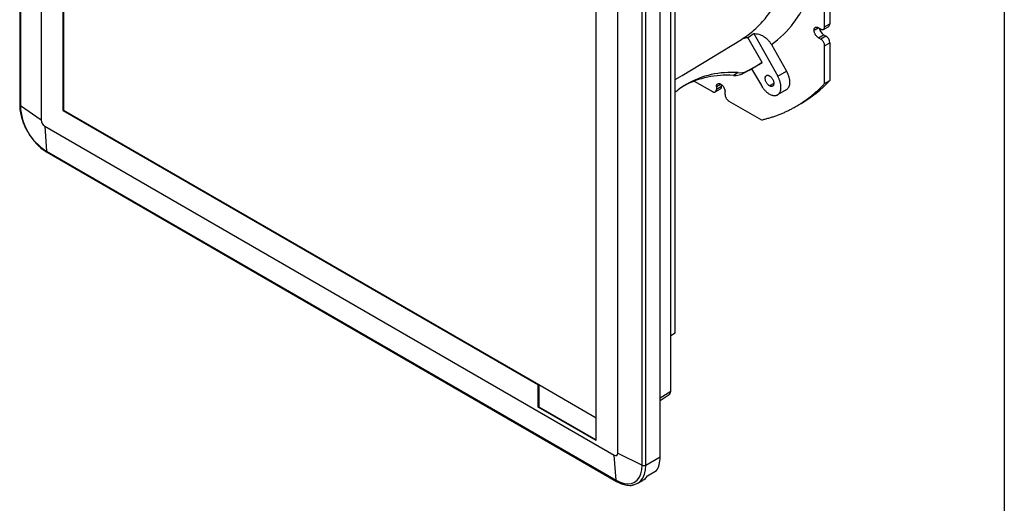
# Model space of a CAD drawing. Header units: millimetres. Extents: x 25 to 1092, y 25 to 838.
# Tile 9 of 17: x 803 to 1092, y 470 to 612. Entities that reach past the tile are written whole.
import ezdxf

# ---------------------------------------------------------------- set-up
doc = ezdxf.new("R2010")
doc.units = ezdxf.units.MM
doc.header["$LTSCALE"] = 4
doc.linetypes.add('SLD-Solid', pattern=[0])
doc.layers.add('TEXT', color=140, linetype='SLD-Solid', lineweight=25)

msp = doc.modelspace()

# ---------------------------------------------------------------- linework, layer by layer
for p, q in [((802.769, 780.594), (802.769, 587.237)), ((802.96, 780.294), (802.96, 586.937)), ((809.102, 776.143), (809.102, 582.786)), ((815.491, 765.922), (815.491, 585.63)), ((815.66, 765.824), (815.66, 585.728)), ((994.137, 503.199), (994.137, 686.505)), ((978.574, 484.952), (978.574, 678.308)), ((972.186, 488.64), (972.186, 675.464)), ((985.765, 481.406), (985.765, 674.763)), ((986.851, 481.431), (986.851, 674.787)), ((991.023, 483.839), (991.023, 677.196)), ((995.463, 520.27), (995.463, 672.125)), ((1039.383, 610.168), (1039.383, 642.997)), ((1040.91, 644.201), (1040.91, 611.049)), ((995.486, 607.833), (995.486, 617.978)), ((1039.383, 610.168), (1040.91, 611.049)), ((995.486, 584.826), (995.486, 607.833)), ((1018.529, 608.191), (1025.589, 595.672)), ((1036.272, 609.188), (1037.469, 609.878)), ((1038.252, 609.514), (1037.545, 609.923)), ((1037.545, 606.983), (1039.072, 607.865)), ((1039.052, 609.435), (1040.579, 610.317)), ((1039.779, 607.457), (1039.072, 607.865)), ((1021.021, 599.658), (1016.848, 607.057)), ((1023.731, 604.949), (1028.135, 597.141)), ((1037.545, 606.983), (1038.252, 606.575)), ((1039.779, 607.457), (1038.252, 606.575)), ((1039.383, 604.615), (1040.91, 605.497)), ((1040.91, 605.497), (1040.91, 594.418)), ((1039.383, 593.536), (1039.383, 604.615)), ((1017.162, 597.43), (1021.021, 599.658)), ((1021.021, 599.658), (1019.621, 598.85)), ((1013.977, 596.717), (1012.56, 595.899)), ((1019.621, 598.85), (1015.762, 596.622)), ((1015.762, 596.622), (1017.162, 597.43)), ((1017.872, 597.84), (1020.79, 592.9)), ((1025.589, 595.672), (1028.135, 597.141)), ((1001.08, 594.229), (1006.432, 591.139)), ((1024.449, 593.574), (1023.176, 592.84)), ((1039.383, 593.536), (1040.91, 594.418)), ((1007.232, 591.06), (1008.759, 591.942)), ((1007.563, 592.609), (1008.76, 593.3)), ((1009.091, 592.674), (1007.563, 591.793)), ((1007.563, 592.609), (1007.563, 591.793)), ((1009.091, 592.674), (1009.091, 593.139)), ((1010.109, 590.323), (1010.109, 591.14)), ((1028.093, 591.671), (1025.548, 590.201)), ((1011.24, 588.363), (1020.834, 582.825)), ((1030.919, 586.767), (1032.446, 587.649)), ((809.102, 582.786), (802.96, 586.937)), ((815.491, 585.63), (815.66, 585.728)), ((815.491, 585.63), (955.215, 504.969)), ((815.66, 585.728), (955.385, 505.067)), ((995.463, 584.813), (995.486, 584.826)), ((810.117, 581.028), (977.56, 484.366)), ((810.117, 581.028), (810.641, 573.633)), ((995.463, 579.261), (995.486, 579.274)), ((995.486, 568.195), (995.486, 579.274)), ((810.641, 573.633), (978.084, 476.97)), ((810.805, 573.317), (978.248, 476.654)), ((995.463, 568.182), (995.486, 568.195)), ((994.137, 519.505), (995.463, 520.27)), ((994.137, 519.505), (995.463, 520.27)), ((955.215, 504.969), (955.385, 505.067)), ((955.215, 498.437), (955.215, 504.969)), ((955.385, 505.067), (955.385, 498.535)), ((955.385, 505.067), (972.186, 495.368)), ((991.023, 501.207), (994.137, 503.199)), ((991.023, 500.426), (993.723, 502.152)), ((955.215, 498.437), (955.385, 498.535)), ((972.186, 488.64), (955.215, 498.437)), ((955.385, 498.535), (972.186, 488.836)), ((978.084, 476.97), (977.56, 484.366)), ((978.574, 484.952), (985.765, 481.406)), ((986.851, 481.431), (991.023, 483.839)), ((987.268, 478.256), (989.983, 479.824)), ((983.163, 475.671), (984.448, 476.12)), ((984.448, 476.12), (985.905, 476.961))]:
    msp.add_line(p, q)
at = {"flags": 128}
for points in [[(995.486, 594.678), (997.499, 595.898), (1014.973, 606.49)], [(995.463, 584.58), (995.464, 584.584), (995.486, 584.826)], [(995.486, 579.274), (995.464, 579.541), (995.463, 579.546)], [(978.084, 476.97), (979.286, 476.386), (980.458, 476.034), (981.571, 475.924), (982.599, 476.058), (983.516, 476.433), (984.298, 477.039), (984.928, 477.862), (985.389, 478.882), (985.671, 480.073), (985.765, 481.406)], [(984.448, 476.12), (984.448, 476.12), (985.284, 476.767), (985.957, 477.647), (986.449, 478.735), (986.75, 480.007), (986.851, 481.431)], [(983.295, 475.678), (983.47, 475.72), (984.448, 476.12)]]:
    msp.add_lwpolyline(points, dxfattribs=at)
for centre, radius, start, end in [((1040.149, 610.952), 0.767, 304.04962, 7.26273), ((1040.574, 610.211), 2.786, 189.2996, 237.37054), ((1038.454, 605.385), 2.459, 2.6055, 57.39452), ((1008.33, 592.577), 0.767, 304.05643, 7.25584), ((803.143, 587.265), 0.375, 184.25652, 240.90517), ((819.518, 587.627), 16.572, 182.38686, 237.61314), ((811.305, 582.886), 2.205, 182.60549, 237.39452), ((811.017, 573.627), 0.375, 179.09895, 235.74662), ((977.956, 484.851), 0.627, 230.7967, 9.21398), ((986.283, 482.535), 1.242, 245.38854, 297.21015), ((978.46, 476.964), 0.375, 179.10494, 235.66797)]:
    msp.add_arc(centre, radius, start, end)
for centre, major_axis, ratio, start_param, end_param in [((1017.509, 560.282), (-17.977, 33.423), 0.8162271, 5.808839, 6.3077262), ((1011.692, 603.51), (-4.209, 6.805), 0.8162248, 2.617935, 3.1168223), ((1013.232, 604.399), (-3.79, 7.047), 0.8162271, 2.6672464, 3.0448813), ((1017.509, 560.282), (-17.977, 33.423), 0.8162271, 0.0245409, 0.1570432), ((1016.673, 559.8), (-19.962, 32.277), 0.8162248, 5.7595277, 6.2306182), ((979.251, 679.796), (-53.196, 92.148), 0.5773806, 3.1415923, 3.3168986)]:
    msp.add_ellipse(centre, major_axis=major_axis, ratio=ratio, start_param=start_param, end_param=end_param)
for points, knots in [([(1023.731, 604.949), (1026.212, 606.727), (1028.415, 608.889), (1031.314, 612.694), (1032.211, 614.058), (1033.452, 616.255), (1033.846, 617.009), (1034.594, 618.553), (1036.363, 622.503), (1037.627, 626.912), (1038.657, 632.641), (1038.921, 634.626), (1039.28, 638.725), (1039.376, 640.838), (1039.383, 642.997)], [0, 0, 0, 0, 0.25, 0.25, 0.375, 0.375, 0.4375, 0.4375, 0.5, 0.75, 0.75, 0.875, 0.875, 1, 1, 1, 1]), ([(1014.973, 606.49), (1016.32, 607.328), (1017.566, 608.268), (1019.863, 610.309), (1020.914, 611.41), (1022.83, 613.735), (1023.695, 614.959), (1025.254, 617.492), (1025.948, 618.802), (1027.796, 622.816), (1028.716, 625.599), (1030.071, 631.186), (1030.505, 633.99), (1030.76, 636.743)], [0, 0, 0, 0, 0.125, 0.125, 0.25, 0.25, 0.375, 0.375, 0.5, 0.5, 0.75, 0.75, 1, 1, 1, 1]), ([(1018.529, 608.191), (1019.015, 608.215), (1019.504, 608.158), (1020.243, 607.953), (1020.489, 607.864), (1020.97, 607.651), (1021.206, 607.526), (1021.437, 607.382)], [0, 0, 0, 0, 0.5, 0.5, 0.75, 0.75, 1, 1, 1, 1]), ([(1036.272, 609.188), (1036.272, 609.218), (1036.273, 609.279), (1036.281, 609.367), (1036.293, 609.451), (1036.311, 609.53), (1036.333, 609.606), (1036.381, 609.731), (1036.473, 609.884), (1036.638, 610.022), (1036.841, 610.097), (1037.043, 610.1), (1037.227, 610.063), (1037.384, 610.008), (1037.491, 609.951), (1037.545, 609.923)], [0, 0, 0, 0, 0.0403027, 0.0802858, 0.1201072, 0.1599266, 0.1999037, 0.2401963, 0.3699851, 0.5000559, 0.6298333, 0.7599156, 0.8400205, 0.9196213, 1, 1, 1, 1]), ([(1037.545, 606.983), (1037.518, 606.999), (1037.464, 607.031), (1037.385, 607.086), (1037.306, 607.146), (1037.228, 607.211), (1037.151, 607.281), (1037.02, 607.412), (1036.841, 607.622), (1036.639, 607.929), (1036.473, 608.258), (1036.368, 608.553), (1036.309, 608.8), (1036.277, 609), (1036.274, 609.125), (1036.272, 609.188)], [0, 0, 0, 0, 0.0402787, 0.0802468, 0.1200629, 0.1598872, 0.19988, 0.2401996, 0.3700528, 0.5000576, 0.6299108, 0.7599158, 0.840125, 0.9197252, 1, 1, 1, 1]), ([(1038.252, 609.514), (1038.276, 609.501), (1038.323, 609.475), (1038.394, 609.442), (1038.464, 609.414), (1038.533, 609.392), (1038.601, 609.376), (1038.718, 609.357), (1038.877, 609.36), (1039.057, 609.426), (1039.204, 609.548), (1039.297, 609.703), (1039.35, 609.861), (1039.378, 610.006), (1039.381, 610.114), (1039.383, 610.168)], [0, 0, 0, 0, 0.040303, 0.0802865, 0.1201081, 0.1599273, 0.199904, 0.2401957, 0.369967, 0.5000555, 0.629814, 0.7599154, 0.8400033, 0.9196041, 1, 1, 1, 1]), ([(1014.973, 606.49), (1015.255, 606.661), (1015.553, 606.793), (1016.178, 606.983), (1016.509, 607.04), (1016.848, 607.057)], [0, 0, 0, 0, 0.5, 0.5, 1, 1, 1, 1]), ([(1021.437, 607.382), (1021.901, 607.093), (1022.327, 606.742), (1022.91, 606.125), (1023.094, 605.904), (1023.433, 605.443), (1023.589, 605.202), (1023.731, 604.949)], [0, 0, 0, 0, 0.5, 0.5, 0.75, 0.75, 1, 1, 1, 1]), ([(1039.383, 604.615), (1039.383, 604.643), (1039.382, 604.698), (1039.375, 604.784), (1039.364, 604.871), (1039.348, 604.96), (1039.329, 605.05), (1039.286, 605.21), (1039.204, 605.441), (1039.057, 605.733), (1038.878, 606.007), (1038.697, 606.218), (1038.534, 606.374), (1038.394, 606.487), (1038.299, 606.545), (1038.252, 606.575)], [0, 0, 0, 0, 0.040303, 0.0802865, 0.1201081, 0.1599273, 0.199904, 0.2401957, 0.369967, 0.5000555, 0.629814, 0.7599154, 0.8400033, 0.9196041, 1, 1, 1, 1]), ([(1017.162, 597.43), (1017.105, 597.398), (1016.99, 597.333), (1016.813, 597.244), (1016.633, 597.161), (1016.51, 597.111), (1016.449, 597.087)], [0, 0, 0, 0, 0.249939, 0.4999186, 0.7499389, 1, 1, 1, 1]), ([(1028.135, 597.141), (1028.163, 597.09), (1028.22, 596.989), (1028.3, 596.835), (1028.377, 596.68), (1028.451, 596.524), (1028.559, 596.28), (1028.692, 595.947), (1028.833, 595.521), (1028.946, 595.091), (1029.057, 594.516), (1029.111, 593.821), (1029.047, 593.195), (1028.929, 592.754), (1028.81, 592.461), (1028.663, 592.203), (1028.512, 592.01), (1028.367, 591.866), (1028.236, 591.759), (1028.141, 591.7), (1028.093, 591.671)], [0, 0, 0, 0, 0.02337211, 0.04670271, 0.07002251, 0.0933623, 0.11675275, 0.17850763, 0.2403192, 0.30458774, 0.36891314, 0.50000554, 0.63109793, 0.69536648, 0.75969189, 0.82144677, 0.88325833, 0.92218326, 0.9610496, 1, 1, 1, 1]), ([(1007.563, 592.609), (1007.564, 592.64), (1007.565, 592.701), (1007.572, 592.788), (1007.585, 592.872), (1007.602, 592.952), (1007.625, 593.028), (1007.672, 593.152), (1007.764, 593.306), (1007.93, 593.444), (1008.132, 593.518), (1008.335, 593.522), (1008.518, 593.485), (1008.676, 593.43), (1008.782, 593.373), (1008.836, 593.344)], [0, 0, 0, 0, 0.0403027, 0.0802858, 0.1201072, 0.1599266, 0.1999037, 0.2401963, 0.3699851, 0.5000559, 0.6298333, 0.7599156, 0.8400205, 0.9196213, 1, 1, 1, 1]), ([(1008.836, 593.344), (1008.863, 593.328), (1008.916, 593.296), (1008.996, 593.241), (1009.075, 593.181), (1009.152, 593.116), (1009.229, 593.046), (1009.361, 592.915), (1009.54, 592.706), (1009.742, 592.398), (1009.908, 592.069), (1010.012, 591.774), (1010.072, 591.528), (1010.103, 591.328), (1010.107, 591.202), (1010.109, 591.14)], [0, 0, 0, 0, 0.0403027, 0.0802858, 0.1201072, 0.1599266, 0.1999037, 0.2401963, 0.3699851, 0.5000559, 0.6298333, 0.7599156, 0.8400205, 0.9196213, 1, 1, 1, 1]), ([(1023.176, 592.84), (1023.149, 592.856), (1023.096, 592.888), (1023.016, 592.942), (1022.938, 593.002), (1022.86, 593.067), (1022.783, 593.137), (1022.651, 593.268), (1022.472, 593.478), (1022.27, 593.786), (1022.104, 594.115), (1021.988, 594.444), (1021.918, 594.758), (1021.896, 595.048), (1021.918, 595.313), (1021.988, 595.547), (1022.104, 595.741), (1022.27, 595.879), (1022.472, 595.953), (1022.675, 595.957), (1022.859, 595.92), (1023.016, 595.865), (1023.123, 595.808), (1023.176, 595.779)], [0, 0, 0, 0, 0.0201445, 0.0401338, 0.0600469, 0.0799642, 0.0999658, 0.1201308, 0.1850741, 0.2500933, 0.3150366, 0.3800558, 0.4400048, 0.5000288, 0.5599778, 0.6200019, 0.6849452, 0.7499644, 0.8149077, 0.879927, 0.9200419, 0.9598523, 1, 1, 1, 1]), ([(1023.176, 595.779), (1023.203, 595.763), (1023.256, 595.731), (1023.336, 595.676), (1023.415, 595.617), (1023.493, 595.552), (1023.569, 595.481), (1023.701, 595.351), (1023.88, 595.141), (1024.082, 594.833), (1024.248, 594.504), (1024.365, 594.175), (1024.434, 593.86), (1024.456, 593.571), (1024.434, 593.306), (1024.365, 593.072), (1024.248, 592.878), (1024.082, 592.74), (1023.88, 592.665), (1023.677, 592.662), (1023.494, 592.699), (1023.336, 592.754), (1023.23, 592.811), (1023.176, 592.84)], [0, 0, 0, 0, 0.0201445, 0.0401338, 0.0600469, 0.0799642, 0.0999658, 0.1201308, 0.1850741, 0.2500933, 0.3150366, 0.3800558, 0.4400048, 0.5000288, 0.5599778, 0.6200019, 0.6849452, 0.7499644, 0.8149077, 0.8799269, 0.9200419, 0.9598523, 1, 1, 1, 1]), ([(1025.548, 590.201), (1025.577, 590.219), (1025.634, 590.253), (1025.716, 590.312), (1025.795, 590.375), (1025.87, 590.444), (1025.981, 590.559), (1026.118, 590.734), (1026.264, 590.991), (1026.383, 591.284), (1026.502, 591.725), (1026.566, 592.351), (1026.512, 593.046), (1026.401, 593.622), (1026.288, 594.051), (1026.146, 594.478), (1025.999, 594.846), (1025.857, 595.158), (1025.729, 595.418), (1025.636, 595.587), (1025.589, 595.672)], [0, 0, 0, 0, 0.0233721, 0.0467027, 0.0700225, 0.0933623, 0.1167527, 0.1785076, 0.2403192, 0.3045877, 0.3689131, 0.5000055, 0.6310979, 0.6953665, 0.7596919, 0.8214468, 0.8832583, 0.9221833, 0.9610496, 1, 1, 1, 1]), ([(1035.382, 589.818), (1035.523, 589.931), (1035.804, 590.158), (1036.22, 590.507), (1036.631, 590.862), (1037.038, 591.224), (1037.441, 591.592), (1037.838, 591.968), (1038.232, 592.349), (1038.62, 592.738), (1039.005, 593.133), (1039.257, 593.402), (1039.383, 593.536)], [0, 0, 0, 0, 0.1000459, 0.2000613, 0.3000537, 0.4000307, 0.5000001, 0.5999695, 0.6999466, 0.7999389, 0.8999542, 1, 1, 1, 1]), ([(1006.432, 591.139), (1006.456, 591.126), (1006.503, 591.099), (1006.574, 591.067), (1006.644, 591.039), (1006.713, 591.017), (1006.781, 591), (1006.898, 590.982), (1007.058, 590.984), (1007.237, 591.051), (1007.384, 591.173), (1007.477, 591.328), (1007.531, 591.486), (1007.558, 591.631), (1007.562, 591.739), (1007.563, 591.793)], [0, 0, 0, 0, 0.0402761, 0.0802426, 0.1200582, 0.159883, 0.1998773, 0.2401994, 0.3700431, 0.5000574, 0.6299012, 0.7599156, 0.8401208, 0.919721, 1, 1, 1, 1]), ([(1020.79, 592.9), (1020.82, 592.85), (1020.88, 592.751), (1020.973, 592.604), (1021.068, 592.46), (1021.167, 592.318), (1021.324, 592.102), (1021.546, 591.821), (1021.844, 591.485), (1022.159, 591.173), (1022.603, 590.789), (1023.178, 590.395), (1023.752, 590.137), (1024.193, 590.019), (1024.506, 589.976), (1024.802, 589.974), (1025.045, 590.008), (1025.242, 590.062), (1025.4, 590.122), (1025.499, 590.175), (1025.548, 590.201)], [0, 0, 0, 0, 0.0233721, 0.0467027, 0.0700225, 0.0933623, 0.1167527, 0.1785076, 0.2403192, 0.3045877, 0.3689131, 0.5000055, 0.6310979, 0.6953665, 0.7596919, 0.8214468, 0.8832583, 0.9221833, 0.9610496, 1, 1, 1, 1]), ([(1010.109, 590.323), (1010.109, 590.295), (1010.11, 590.24), (1010.117, 590.154), (1010.128, 590.067), (1010.143, 589.978), (1010.163, 589.888), (1010.206, 589.728), (1010.288, 589.497), (1010.435, 589.205), (1010.614, 588.931), (1010.795, 588.72), (1010.958, 588.564), (1011.098, 588.451), (1011.193, 588.393), (1011.24, 588.363)], [0, 0, 0, 0, 0.040303, 0.0802865, 0.1201081, 0.1599273, 0.199904, 0.2401957, 0.369967, 0.5000555, 0.629814, 0.7599154, 0.8400033, 0.9196041, 1, 1, 1, 1]), ([(1026.055, 584.431), (1026.223, 584.498), (1026.56, 584.631), (1027.06, 584.84), (1027.557, 585.056), (1028.05, 585.279), (1028.539, 585.509), (1029.023, 585.747), (1029.505, 585.991), (1029.982, 586.243), (1030.455, 586.502), (1031.028, 586.827), (1031.698, 587.226), (1032.459, 587.705), (1033.208, 588.203), (1033.945, 588.721), (1034.672, 589.257), (1035.145, 589.631), (1035.382, 589.818)], [0, 0, 0, 0, 0.05002325, 0.10003109, 0.15002737, 0.20001594, 0.25000066, 0.29998538, 0.34997396, 0.39997025, 0.4499781, 0.50000136, 0.58336424, 0.66669141, 0.75000071, 0.83331, 0.91663715, 1, 1, 1, 1]), ([(802.769, 587.237), (802.784, 586.777), (802.811, 585.997), (802.986, 584.897), (803.182, 584.004), (803.507, 582.836), (804.059, 581.333), (804.943, 579.54), (806.021, 577.822), (807.06, 576.5), (807.914, 575.588), (808.417, 575.104), (808.845, 574.72), (809.32, 574.323), (809.995, 573.813), (810.515, 573.495), (810.805, 573.317)], [0, 0, 0, 0, 0.09159635, 0.15510543, 0.2082161, 0.25828411, 0.3713751, 0.48470196, 0.5959717, 0.71328929, 0.77270868, 0.81676813, 0.83934227, 0.87788258, 0.93191181, 1, 1, 1, 1]), ([(1020.834, 582.825), (1021.014, 582.867), (1021.373, 582.951), (1021.907, 583.087), (1022.438, 583.229), (1022.965, 583.379), (1023.489, 583.536), (1024.009, 583.7), (1024.526, 583.871), (1025.039, 584.05), (1025.549, 584.236), (1025.886, 584.366), (1026.055, 584.431)], [0, 0, 0, 0, 0.1000629, 0.2000913, 0.3000931, 0.4000758, 0.5000471, 0.6000146, 0.699986, 0.7999689, 0.899971, 1, 1, 1, 1]), ([(993.666, 502.129), (993.798, 502.241), (994.072, 502.475), (994.115, 502.952), (994.137, 503.199)], [0, 0, 0, 0, 0.48295882, 1, 1, 1, 1]), ([(989.983, 479.824), (990.322, 480.33), (990.584, 480.931), (990.934, 482.284), (991.023, 483.036), (991.023, 483.839)], [0, 0, 0, 0, 0.5, 0.5, 1, 1, 1, 1]), ([(985.897, 476.975), (985.921, 476.983), (986.518, 477.171), (986.9, 477.725), (987.268, 478.256)], [0, 0, 0, 0, 0.0397355, 1, 1, 1, 1]), ([(978.248, 476.654), (978.718, 476.409), (979.718, 475.886), (981.284, 475.518), (982.491, 475.416), (983.067, 475.635), (983.163, 475.671)], [0, 0, 0, 0, 0.2751375, 0.5859359, 0.9309024, 1, 1, 1, 1])]:
    msp.add_open_spline(points, degree=3, knots=knots)
msp.add_open_spline([(1016.848, 607.057), (1017.423, 607.415), (1017.983, 607.793), (1018.529, 608.191)], degree=3)
at = {"layer": 'TEXT'}
msp.add_line((1092.2, 838.2), (1092.2, 25.4), dxfattribs=at)

doc.saveas('drawing.dxf')
